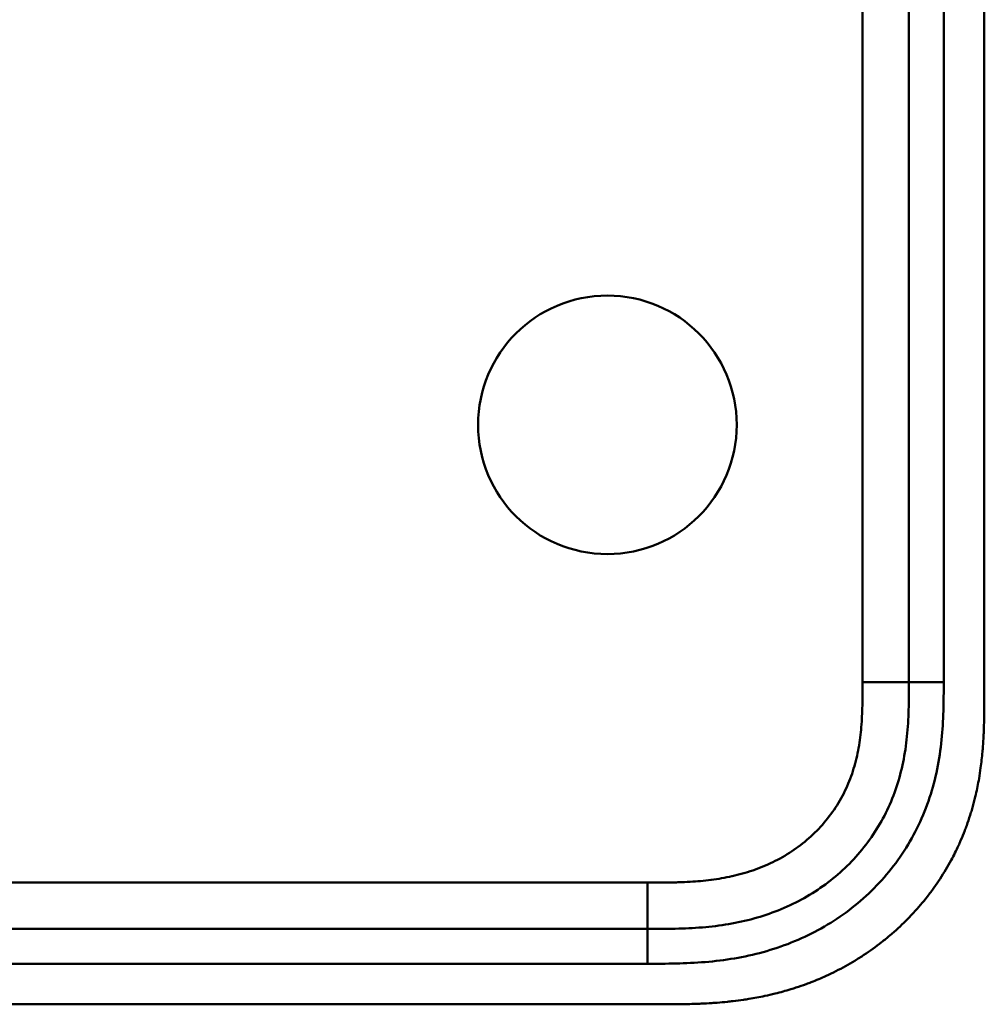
# Model space of a CAD drawing. Header units: millimetres. Extents: x 20 to 833, y 20 to 574.
# Tile 24 of 27: x 658 to 741, y 263 to 348. Entities that reach past the tile are written whole.
import ezdxf

# ---------------------------------------------------------------- set-up
doc = ezdxf.new("R2010")
doc.units = ezdxf.units.MM
doc.header["$LTSCALE"] = 2
doc.layers.add('Sichtbare Kanten(DIN)', color=7, linetype='Continuous', lineweight=50)
doc.layers.add('Sichtbare tangentiale Kanten(DIN)', color=7, linetype='Continuous', lineweight=50)

msp = doc.modelspace()

# ---------------------------------------------------------------- linework, layer by layer
at = {"layer": 'Sichtbare Kanten(DIN)'}
for p, q in [((741.2704, 289.7048), (741.2704, 481.136)), ((734.7704, 290.7047), (734.7704, 480.1361)), ((567.3087, 269.4204), (712.2321, 269.4204)), ((554.3091, 262.9204), (713.2317, 262.9204))]:
    msp.add_line(p, q, dxfattribs=at)
msp.add_circle((708.7704, 312.9204), 11.15, dxfattribs=at)
for points, knots in [([(712.2321, 269.4204), (713.0375, 269.4204), (714.6336, 269.4217), (716.9707, 269.5287), (719.236, 269.8053), (722.1535, 270.4427), (725.5877, 271.805), (729.1717, 274.3478), (732.0021, 277.6903), (733.5611, 280.9688), (734.3087, 283.7975), (734.6383, 286.0149), (734.7688, 288.3211), (734.7704, 289.9049), (734.7704, 290.7047)], [18.3883596, 18.3883596, 18.3883596, 18.3883596, 18.6318617, 18.875363, 19.1188643, 19.3623656, 19.8493681, 20.3363707, 20.8233732, 21.3103757, 21.553877, 21.7973783, 22.0408796, 22.2843823, 22.2843823, 22.2843823, 22.2843823]), ([(713.2317, 262.9204), (713.8291, 262.9199), (714.8802, 262.9211), (716.0914, 262.9461), (717.0042, 262.9814), (717.6139, 263.0142), (718.3767, 263.0683), (718.9873, 263.1227), (719.7507, 263.2062), (720.3612, 263.2859), (721.276, 263.427), (722.1873, 263.5972), (723.3937, 263.875), (724.2902, 264.1228), (725.178, 264.4038), (725.7647, 264.6075), (726.6359, 264.9378), (727.4948, 265.3007), (728.756, 265.9061), (729.8457, 266.5096), (731.1603, 267.3427), (732.1716, 268.0706), (733.3789, 269.0541), (734.2968, 269.8987), (735.3772, 271.0225), (736.1854, 271.9735), (737.1198, 273.2225), (737.8042, 274.2677), (738.4975, 275.4906), (738.9157, 276.3291), (739.298, 277.184), (739.5349, 277.7617), (739.808, 278.4924), (740.008, 279.0838), (740.2345, 279.8292), (740.3974, 280.4301), (740.6151, 281.3371), (740.7977, 282.2507), (740.9856, 283.476), (741.0873, 284.3957), (741.1627, 285.3145), (741.2006, 285.9262), (741.2346, 286.6894), (741.2519, 287.2974), (741.2646, 288.054), (741.2702, 288.8072), (741.2704, 289.4062), (741.2704, 289.7048)], [0.00000945, 0.00000945, 0.00000945, 0.00000945, 0.04167564, 0.07292528, 0.08334182, 0.10417491, 0.11459146, 0.13542455, 0.1458411, 0.16667419, 0.17709074, 0.20834038, 0.22917347, 0.26042311, 0.27083965, 0.29167275, 0.30208929, 0.33333893, 0.35417202, 0.39583821, 0.4166713, 0.45833749, 0.47917058, 0.52083676, 0.54166985, 0.58333604, 0.60416913, 0.64583532, 0.66666841, 0.69791805, 0.70833459, 0.72916769, 0.73958423, 0.76041733, 0.77083387, 0.79166696, 0.80208351, 0.83333315, 0.85416624, 0.88541588, 0.89583243, 0.91666552, 0.92708206, 0.94791516, 0.9583317, 0.9791648, 0.99999789, 0.99999789, 0.99999789, 0.99999789])]:
    msp.add_open_spline(points, degree=3, knots=knots, dxfattribs=at)
at = {"layer": 'Sichtbare tangentiale Kanten(DIN)'}
for p, q in [((730.7704, 290.7048), (730.7704, 480.136)), ((737.7704, 480.1361), (737.7704, 290.7047)), ((730.7704, 290.7048), (734.7704, 290.7048)), ((734.7704, 290.7047), (737.7704, 290.7047)), ((567.3084, 273.4204), (712.2323, 273.4204)), ((712.2323, 273.4204), (712.2323, 269.4204)), ((712.2321, 269.4204), (712.2321, 266.4204)), ((712.2321, 266.4204), (567.3087, 266.4204))]:
    msp.add_line(p, q, dxfattribs=at)
for points, knots in [([(737.7704, 290.7047), (737.7704, 289.9049), (737.7695, 288.258), (737.6285, 285.7243), (737.2549, 283.201), (736.388, 279.9113), (734.55, 276.0425), (731.217, 272.1101), (727.0257, 269.1388), (723.0471, 267.5646), (719.7304, 266.842), (717.2082, 266.5352), (714.6845, 266.4213), (713.0376, 266.4204), (712.2321, 266.4204)], [18.388359, 18.388359, 18.388359, 18.388359, 18.6318621, 18.8753634, 19.1188646, 19.3623659, 19.8493685, 20.336371, 20.8233735, 21.3103761, 21.5538774, 21.7973786, 22.0408799, 22.2843826, 22.2843826, 22.2843826, 22.2843826]), ([(712.2323, 273.4204), (712.3959, 273.4204), (712.5594, 273.4204), (712.723, 273.4205), (713.1657, 273.4207), (713.6083, 273.4226), (714.0509, 273.4291), (714.2033, 273.4314), (714.3556, 273.4341), (714.508, 273.4376), (714.5841, 273.4393), (714.6603, 273.4412), (714.7365, 273.4433), (714.8126, 273.4453), (714.8888, 273.4476), (714.9681, 273.4502), (715.2781, 273.4603), (715.5725, 273.4731), (715.878, 273.4908), (715.8854, 273.4912), (715.8929, 273.4916), (715.9003, 273.4921), (716.5176, 273.5281), (717.1055, 273.5799), (717.6986, 273.6557), (717.7079, 273.6568), (717.7171, 273.658), (717.7264, 273.6592), (718.3265, 273.7366), (718.9187, 273.8376), (719.5083, 273.969), (719.5137, 273.9702), (719.519, 273.9714), (719.5244, 273.9726), (720.1236, 274.1067), (720.7199, 274.2727), (721.2995, 274.4711), (721.3029, 274.4722), (721.3063, 274.4734), (721.3097, 274.4745), (721.8963, 274.6758), (722.4771, 274.9143), (723.0361, 275.1869), (723.5953, 275.4596), (724.1399, 275.7699), (724.6597, 276.1144), (725.1796, 276.4589), (725.6777, 276.8396), (726.145, 277.2515), (726.6153, 277.6661), (727.0602, 278.1177), (727.466, 278.5941), (727.8703, 279.0687), (728.2434, 279.5769), (728.5745, 280.1048), (728.9036, 280.6296), (729.197, 281.1835), (729.4462, 281.748), (729.6932, 282.3072), (729.9028, 282.8902), (730.0723, 283.4785), (730.0735, 283.4827), (730.0747, 283.487), (730.0759, 283.4912), (730.2418, 284.0691), (730.3707, 284.6562), (730.4688, 285.25), (730.4703, 285.2589), (730.4718, 285.2678), (730.4732, 285.2766), (730.5696, 285.8657), (730.6358, 286.4548), (730.6812, 287.0716), (730.6818, 287.0791), (730.6823, 287.0866), (730.6829, 287.0941), (730.7051, 287.3987), (730.721, 287.6927), (730.7334, 287.9942), (730.7461, 288.3044), (730.7544, 288.6129), (730.7599, 288.9208), (730.7705, 289.5174), (730.7705, 290.1118), (730.7704, 290.7048)], [0, 0, 0, 0, 0.0490671, 0.0490671, 0.0490671, 0.1818725, 0.1818725, 0.1818725, 0.2275822, 0.2275822, 0.2275822, 0.2504376, 0.2504376, 0.2504376, 0.2732931, 0.2732931, 0.2732931, 0.3625526, 0.3625526, 0.3625526, 0.3647147, 0.3647147, 0.3647147, 0.5447737, 0.5447737, 0.5447737, 0.5475879, 0.5475879, 0.5475879, 0.7297386, 0.7297386, 0.7297386, 0.7313885, 0.7313885, 0.7313885, 0.9165146, 0.9165146, 0.9165146, 0.9175992, 0.9175992, 0.9175992, 1.1050076, 1.1050076, 1.1050076, 1.2924792, 1.2924792, 1.2924792, 1.4799717, 1.4799717, 1.4799717, 1.6686885, 1.6686885, 1.6686885, 1.8566662, 1.8566662, 1.8566662, 2.0435313, 2.0435313, 2.0435313, 2.2286199, 2.2286199, 2.2286199, 2.2299464, 2.2299464, 2.2299464, 2.4117448, 2.4117448, 2.4117448, 2.4144628, 2.4144628, 2.4144628, 2.594816, 2.594816, 2.594816, 2.5970115, 2.5970115, 2.5970115, 2.6862568, 2.6862568, 2.6862568, 2.7781066, 2.7781066, 2.7781066, 2.9561096, 2.9561096, 2.9561096, 2.9561096])]:
    msp.add_open_spline(points, degree=3, knots=knots, dxfattribs=at)

doc.saveas('drawing.dxf')
